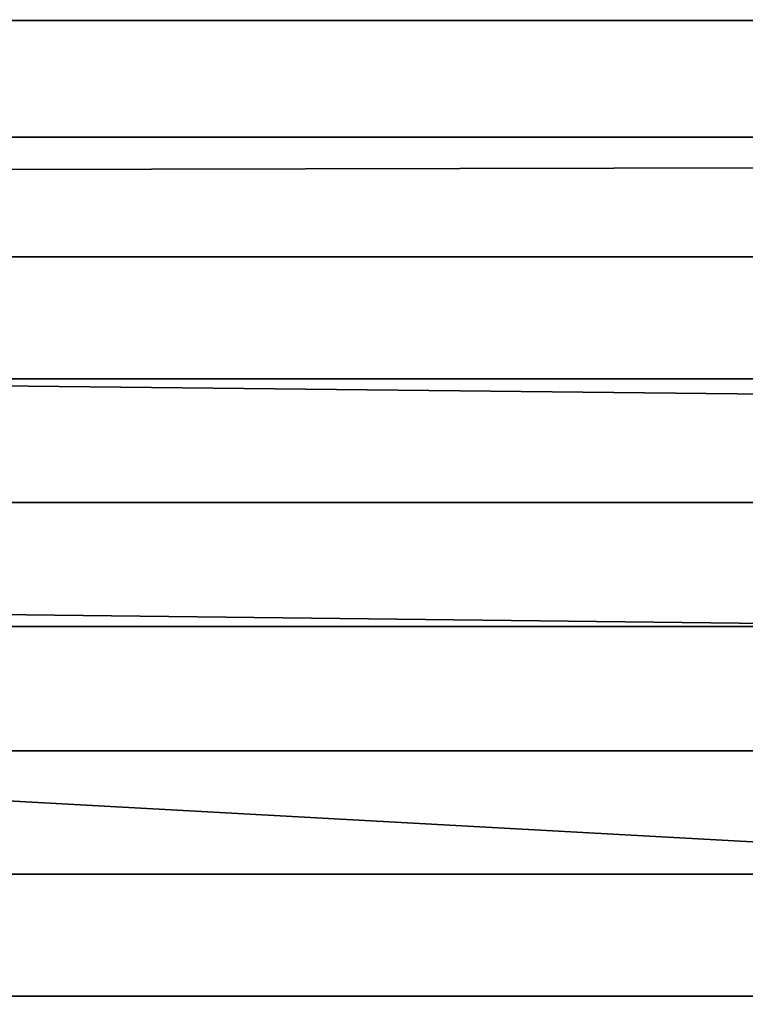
# Model space of a CAD drawing. Header units: metres. Extents: x -28 to 70, y -212 to 27.
# Tile 197 of 220: x 66.53 to 68.13, y -0.83 to 1.34. Entities that reach past the tile are written whole.
import ezdxf

# ---------------------------------------------------------------- set-up
doc = ezdxf.new("R2010")
doc.units = ezdxf.units.M
doc.layers.add('solid_10_261_012_XXX', color=7, linetype='CONTINUOUS')

msp = doc.modelspace()

# ---------------------------------------------------------------- linework, layer by layer
at = {"layer": 'solid_10_261_012_XXX'}
for points in [[(65.238998, 1.588967, 199.61853), (65.238998, 1.339392, 199.733582), (68.738998, 1.339392, 199.733582), (68.738998, 1.588967, 199.61853)], [(30.56473, 0.919839, 94.021164), (30.517344, 1.393523, 94.048607), (68.738998, 1.522894, 94.058067), (68.738998, 1.015809, 94.02581)], [(65.238998, 1.339392, 199.733582), (65.238998, 1.08156, 199.828705), (68.738998, 1.08156, 199.828705), (68.738998, 1.339392, 199.733582)], [(65.238998, 1.08156, 199.828705), (65.238998, 0.817059, 199.90329), (68.738998, 0.817059, 199.90329), (68.738998, 1.08156, 199.828705)], [(30.56473, 0.919839, 94.021164), (68.738998, 1.015809, 94.02581), (68.738998, 0.508068, 94.006454)], [(30.56473, 0.919839, 94.021164), (68.738998, 0.508068, 94.006454), (68.738998, 0, 94), (30.592072, 0.455966, 94.005196)], [(65.238998, 0.817059, 199.90329), (65.238998, 0.547521, 199.956909), (68.738998, 0.547521, 199.956909), (68.738998, 0.817059, 199.90329)], [(65.238998, 0.547521, 199.956909), (65.238998, 0.274607, 199.989212), (68.738998, 0.274607, 199.989212), (68.738998, 0.547521, 199.956909)], [(30.592072, 0.455966, 94.005196), (68.738998, 0, 94), (59.5, 0, 94)], [(65.238998, 0.274607, 199.989212), (65.238998, 0, 200), (68.738998, 0, 200), (68.738998, 0.274607, 199.989212)], [(59.5, 0, 94), (68.738998, -0.508068, 94.006454), (68.738998, -1.015809, 94.02581), (59.5, -1.012986, 94.025673)], [(59.5, 0, 94), (68.738998, 0, 94), (68.738998, -0.508068, 94.006454)], [(65.238998, 0, 200), (65.238998, -0.274607, 199.989212), (68.738998, -0.274607, 199.989212), (68.738998, 0, 200)], [(65.238998, -0.274607, 199.989212), (65.238998, -0.547521, 199.956909), (68.738998, -0.547521, 199.956909), (68.738998, -0.274607, 199.989212)], [(65.238998, -0.547521, 199.956909), (65.238998, -0.817059, 199.90329), (68.738998, -0.817059, 199.90329), (68.738998, -0.547521, 199.956909)], [(65.238998, -0.817059, 199.90329), (65.238998, -1.08156, 199.828705), (68.738998, -1.081559, 199.828705), (68.738998, -0.817059, 199.90329)]]:
    msp.add_3dface(points, dxfattribs=at)

doc.saveas('drawing.dxf')
